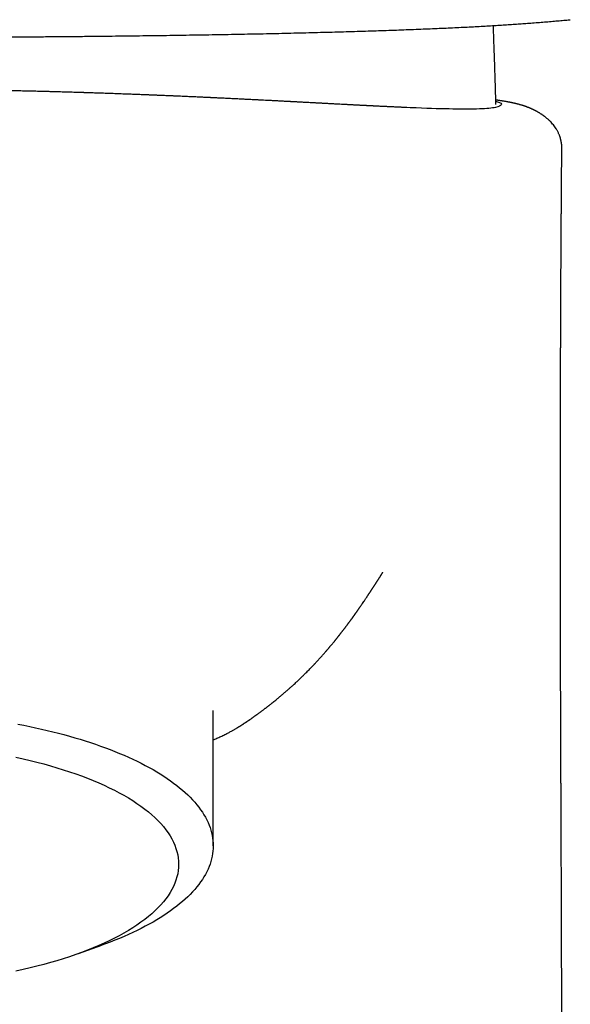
# Model space of a CAD drawing. Header units: millimetres. Extents: x 8 to 658, y 12 to 734.
# Tile 30 of 38: x 293 to 312, y 585 to 619. Entities that reach past the tile are written whole.
import ezdxf

# ---------------------------------------------------------------- set-up
doc = ezdxf.new("R2010")
doc.units = ezdxf.units.MM

msp = doc.modelspace()

# ---------------------------------------------------------------- linework, layer by layer
at = {"color": 7, "linetype": 'Continuous', "lineweight": 30}
for p, q in [((311.602, 618.797), (311.673, 618.804)), ((309.004, 618.544), (309.002, 618.6)), ((299.279, 590.142), (299.279, 594.835)), ((294.599, 586.402), (295.413, 586.695))]:
    msp.add_line(p, q, dxfattribs=at)
at = {"color": 7, "linetype": 'Continuous', "lineweight": 30, "flags": 128}
for points in [[(292.496, 594.365), (292.704, 594.325), (292.91, 594.283), (293.114, 594.24), (293.315, 594.195), (293.515, 594.148), (293.712, 594.101), (293.906, 594.051), (294.098, 594), (294.288, 593.948), (294.475, 593.895), (294.659, 593.84), (294.84, 593.783), (295.019, 593.725), (295.195, 593.666), (295.368, 593.606), (295.537, 593.544), (295.704, 593.481), (295.868, 593.417), (296.028, 593.351), (296.185, 593.285), (296.339, 593.217), (296.489, 593.148), (296.636, 593.078), (296.78, 593.007), (296.92, 592.934), (297.056, 592.861), (297.189, 592.787), (297.318, 592.711), (297.443, 592.635), (297.564, 592.558), (297.682, 592.48), (297.795, 592.401), (297.905, 592.321), (298.011, 592.24), (298.113, 592.159), (298.21, 592.077), (298.304, 591.994), (298.393, 591.91), (298.479, 591.826), (298.56, 591.741), (298.637, 591.655), (298.71, 591.569), (298.778, 591.483), (298.842, 591.396), (298.902, 591.308), (298.958, 591.22), (299.009, 591.132), (299.055, 591.043), (299.098, 590.954), (299.136, 590.864), (299.169, 590.775), (299.198, 590.685), (299.223, 590.595), (299.243, 590.505), (299.259, 590.414), (299.27, 590.324), (299.277, 590.233), (299.279, 590.142), (299.277, 590.052), (299.27, 589.961), (299.259, 589.871), (299.243, 589.78), (299.223, 589.69), (299.198, 589.6), (299.169, 589.51), (299.136, 589.42), (299.098, 589.331), (299.055, 589.242), (299.009, 589.153), (298.958, 589.065), (298.902, 588.977), (298.842, 588.889), (298.778, 588.802), (298.71, 588.715), (298.637, 588.629), (298.56, 588.544), (298.479, 588.459), (298.393, 588.375), (298.304, 588.291), (298.21, 588.208), (298.113, 588.126), (298.011, 588.045), (297.905, 587.964), (297.795, 587.884), (297.682, 587.805), (297.564, 587.727), (297.443, 587.65), (297.318, 587.573), (297.189, 587.498), (297.056, 587.424), (296.92, 587.351), (296.78, 587.278), (296.636, 587.207), (296.489, 587.137), (296.339, 587.068), (296.185, 587), (296.028, 586.933), (295.868, 586.868), (295.704, 586.804), (295.537, 586.741), (295.413, 586.695)], [(292.432, 593.213), (292.679, 593.159), (292.922, 593.103), (293.161, 593.044), (293.396, 592.982), (293.627, 592.919), (293.853, 592.853), (294.075, 592.784), (294.293, 592.713), (294.505, 592.641), (294.713, 592.566), (294.916, 592.489), (295.113, 592.409), (295.305, 592.328), (295.491, 592.245), (295.672, 592.16), (295.847, 592.074), (296.016, 591.985), (296.179, 591.895), (296.336, 591.803), (296.487, 591.71), (296.632, 591.615), (296.77, 591.518), (296.902, 591.42), (297.027, 591.321), (297.145, 591.221), (297.257, 591.12), (297.361, 591.017), (297.459, 590.913), (297.55, 590.809), (297.634, 590.703), (297.711, 590.597), (297.78, 590.49), (297.843, 590.382), (297.898, 590.274), (297.946, 590.165), (297.986, 590.055), (298.02, 589.946), (298.046, 589.836), (298.064, 589.725), (298.075, 589.615), (298.079, 589.505)], [(298.079, 589.505), (298.075, 589.394), (298.064, 589.284), (298.046, 589.174), (298.02, 589.064), (297.986, 588.954), (297.946, 588.845), (297.898, 588.736), (297.843, 588.627), (297.78, 588.52), (297.711, 588.412), (297.634, 588.306), (297.55, 588.201), (297.459, 588.096), (297.361, 587.992), (297.257, 587.89), (297.145, 587.788), (297.027, 587.688), (296.902, 587.589), (296.77, 587.491), (296.632, 587.395), (296.487, 587.3), (296.336, 587.206), (296.179, 587.114), (296.016, 587.024), (295.847, 586.936), (295.672, 586.849), (295.491, 586.764), (295.305, 586.681), (295.113, 586.6), (294.916, 586.521), (294.713, 586.444), (294.505, 586.369), (294.293, 586.296), (294.075, 586.225), (293.853, 586.157), (293.627, 586.091), (293.396, 586.027), (293.161, 585.966), (292.922, 585.907), (292.679, 585.85), (292.432, 585.796)]]:
    msp.add_lwpolyline(points, dxfattribs=at)
at = {"color": 7, "linetype": 'Continuous', "lineweight": 30}
for points, knots in [([(287.405, 618.192), (287.53, 618.192), (287.844, 618.192), (288.347, 618.193), (288.913, 618.194), (289.477, 618.195), (290.04, 618.197), (290.602, 618.199), (291.162, 618.201), (291.728, 618.204), (292.301, 618.207), (292.88, 618.211), (293.456, 618.215), (294.029, 618.22), (294.599, 618.225), (295.138, 618.23), (295.647, 618.236), (296.126, 618.241), (296.602, 618.247), (297.075, 618.253), (297.542, 618.259), (298.003, 618.266), (298.458, 618.273), (298.908, 618.28), (299.357, 618.287), (299.804, 618.295), (300.25, 618.304), (300.69, 618.312), (301.124, 618.321), (301.553, 618.33), (301.975, 618.34), (302.391, 618.35), (302.801, 618.36), (303.204, 618.371), (303.602, 618.381), (303.993, 618.393), (304.375, 618.404), (304.748, 618.416), (305.11, 618.427), (305.464, 618.44), (305.811, 618.452), (306.152, 618.465), (306.486, 618.478), (306.811, 618.491), (307.128, 618.505), (307.436, 618.518), (307.736, 618.532), (308.027, 618.547), (308.309, 618.561), (308.581, 618.576), (308.844, 618.591), (309.099, 618.606), (309.343, 618.621), (309.579, 618.637), (309.806, 618.652), (310.026, 618.667), (310.253, 618.684), (310.486, 618.702), (310.724, 618.721), (310.954, 618.74), (311.176, 618.759), (311.393, 618.778), (311.532, 618.791), (311.602, 618.798)], [0, 0, 0, 0, 0.011731, 0.029467, 0.047183, 0.064879, 0.082557, 0.100217, 0.117861, 0.135488, 0.153939, 0.172374, 0.190797, 0.209208, 0.22761, 0.246009, 0.261754, 0.277516, 0.293291, 0.309077, 0.324872, 0.340389, 0.355909, 0.371428, 0.386943, 0.40277, 0.418589, 0.434398, 0.450197, 0.465983, 0.481757, 0.497517, 0.513266, 0.529059, 0.544885, 0.560729, 0.57658, 0.592142, 0.607684, 0.623196, 0.638668, 0.654418, 0.670136, 0.685835, 0.701522, 0.717208, 0.732897, 0.748592, 0.764263, 0.779948, 0.795649, 0.811371, 0.827114, 0.842597, 0.8581, 0.873619, 0.889151, 0.907651, 0.926154, 0.944651, 0.963133, 0.981589, 1, 1, 1, 1]), ([(309.091, 615.858), (309.085, 616.064), (309.073, 616.506), (309.05, 617.222), (309.026, 617.911), (309.01, 618.365), (309.004, 618.544)], [0, 0, 0, 0, 0.229409, 0.493625, 0.799696, 1, 1, 1, 1]), ([(305.951, 615.757), (305.94, 615.758), (305.918, 615.759), (305.877, 615.761), (305.829, 615.763), (305.774, 615.765), (305.717, 615.768), (305.662, 615.77), (305.606, 615.773), (305.561, 615.775), (305.529, 615.776), (305.511, 615.777), (305.496, 615.778), (305.481, 615.779), (305.458, 615.78), (305.428, 615.781), (305.389, 615.783), (305.349, 615.785), (305.308, 615.787), (305.258, 615.789), (305.201, 615.792), (305.14, 615.795), (305.073, 615.798), (305.014, 615.801), (304.963, 615.803), (304.925, 615.805), (304.889, 615.807), (304.858, 615.809), (304.833, 615.81), (304.816, 615.811), (304.802, 615.811), (304.789, 615.812), (304.774, 615.813), (304.755, 615.814), (304.734, 615.815), (304.706, 615.816), (304.673, 615.818), (304.634, 615.82), (304.596, 615.822), (304.553, 615.824), (304.506, 615.826), (304.455, 615.829), (304.406, 615.831), (304.357, 615.834), (304.311, 615.836), (304.269, 615.839), (304.227, 615.841), (304.184, 615.843), (304.138, 615.845), (304.092, 615.848), (304.049, 615.85), (304.016, 615.852), (303.99, 615.853), (303.963, 615.855), (303.928, 615.856), (303.886, 615.859), (303.838, 615.861), (303.786, 615.864), (303.713, 615.868), (303.618, 615.873), (303.499, 615.879), (303.397, 615.884), (303.316, 615.889), (303.262, 615.892), (303.212, 615.894), (303.169, 615.897), (303.131, 615.899), (303.097, 615.9), (303.068, 615.902), (303.04, 615.903), (303.011, 615.905), (302.98, 615.906), (302.939, 615.909), (302.887, 615.911), (302.822, 615.915), (302.744, 615.919), (302.65, 615.924), (302.537, 615.93), (302.415, 615.936), (302.316, 615.942), (302.243, 615.945), (302.199, 615.948), (302.155, 615.95), (302.113, 615.952), (302.077, 615.954), (302.047, 615.956), (302.023, 615.957), (302.005, 615.958), (301.988, 615.959), (301.968, 615.96), (301.941, 615.961), (301.907, 615.963), (301.87, 615.965), (301.832, 615.967), (301.794, 615.969), (301.745, 615.972), (301.685, 615.975), (301.617, 615.978), (301.553, 615.982), (301.494, 615.985), (301.439, 615.988), (301.374, 615.991), (301.294, 615.995), (301.195, 616), (301.085, 616.006), (300.988, 616.011), (300.912, 616.015), (300.863, 616.017), (300.822, 616.019), (300.785, 616.021), (300.75, 616.023), (300.709, 616.025), (300.629, 616.029), (300.509, 616.035), (300.348, 616.043), (300.181, 616.051), (300.009, 616.06), (299.834, 616.068), (299.659, 616.077), (299.525, 616.083), (299.434, 616.087), (299.384, 616.09), (299.334, 616.092), (299.285, 616.094), (299.239, 616.097), (299.2, 616.098), (299.169, 616.1), (299.146, 616.101), (299.127, 616.102), (299.106, 616.103), (299.077, 616.104), (299.04, 616.106), (298.995, 616.108), (298.948, 616.11), (298.901, 616.112), (298.855, 616.114), (298.81, 616.116), (298.766, 616.118), (298.708, 616.121), (298.637, 616.124), (298.554, 616.128), (298.473, 616.131), (298.388, 616.135), (298.297, 616.139), (298.197, 616.143), (298.091, 616.148), (297.976, 616.153), (297.867, 616.158), (297.767, 616.162), (297.678, 616.166), (297.589, 616.169), (297.505, 616.173), (297.432, 616.176), (297.372, 616.178), (297.325, 616.18), (297.29, 616.182), (297.26, 616.183), (297.234, 616.184), (297.208, 616.185), (297.177, 616.186), (297.14, 616.188), (297.096, 616.19), (297.045, 616.192), (296.987, 616.194), (296.923, 616.196), (296.853, 616.199), (296.737, 616.204), (296.579, 616.21), (296.368, 616.218), (296.147, 616.226), (295.918, 616.234), (295.692, 616.242), (295.474, 616.25), (295.265, 616.257), (295.108, 616.262), (294.999, 616.265), (294.938, 616.267), (294.884, 616.269), (294.842, 616.27), (294.813, 616.271), (294.793, 616.272), (294.775, 616.273), (294.751, 616.273), (294.719, 616.274), (294.68, 616.275), (294.637, 616.277), (294.593, 616.278), (294.547, 616.28), (294.479, 616.282), (294.385, 616.284), (294.27, 616.288), (294.152, 616.291), (294.034, 616.295), (293.91, 616.298), (293.772, 616.302), (293.619, 616.306), (293.449, 616.311), (293.268, 616.315), (293.076, 616.32), (292.873, 616.325), (292.66, 616.33), (292.435, 616.335), (292.23, 616.339), (292.046, 616.343), (291.886, 616.346), (291.728, 616.349), (291.575, 616.352), (291.432, 616.355), (291.298, 616.357), (291.169, 616.359), (291.047, 616.362), (290.932, 616.363), (290.829, 616.365), (290.736, 616.366), (290.662, 616.368), (290.603, 616.368), (290.56, 616.369), (290.525, 616.37), (290.491, 616.37), (290.455, 616.371), (290.412, 616.371), (290.362, 616.372), (290.304, 616.373), (290.229, 616.374), (290.135, 616.375), (290.017, 616.376), (289.887, 616.378), (289.742, 616.379), (289.601, 616.38), (289.465, 616.382), (289.337, 616.383), (289.203, 616.384), (289.067, 616.385), (288.934, 616.386), (288.81, 616.386), (288.695, 616.387), (288.587, 616.388), (288.482, 616.388), (288.38, 616.388), (288.283, 616.389), (288.197, 616.389), (288.122, 616.389), (288.058, 616.389), (288.007, 616.388), (287.968, 616.388), (287.941, 616.388), (287.92, 616.388), (287.897, 616.388), (287.865, 616.387), (287.825, 616.387), (287.779, 616.387), (287.731, 616.386), (287.67, 616.386), (287.622, 616.385), (287.59, 616.385), (287.586, 616.386)], [0, 0, 0, 0, 0.003194, 0.006429, 0.011279, 0.015849, 0.020181, 0.024529, 0.02894, 0.033404, 0.035229, 0.036656, 0.037922, 0.039226, 0.040566, 0.043948, 0.047544, 0.051356, 0.055401, 0.05987, 0.064817, 0.069572, 0.074707, 0.080225, 0.082959, 0.08578, 0.088537, 0.090831, 0.092639, 0.093862, 0.094741, 0.095775, 0.097082, 0.098662, 0.100515, 0.102641, 0.105999, 0.109432, 0.112722, 0.115869, 0.12012, 0.124085, 0.127768, 0.131173, 0.13434, 0.136989, 0.139788, 0.142739, 0.14584, 0.149093, 0.152372, 0.154595, 0.156019, 0.158033, 0.160649, 0.163867, 0.167685, 0.171755, 0.17581, 0.183885, 0.191924, 0.199942, 0.20369, 0.207146, 0.210249, 0.212999, 0.215395, 0.217552, 0.219416, 0.221153, 0.223075, 0.225206, 0.227543, 0.231636, 0.236242, 0.241362, 0.24859, 0.255932, 0.263408, 0.271038, 0.273511, 0.276002, 0.278512, 0.280915, 0.282972, 0.284651, 0.285992, 0.286996, 0.287845, 0.289111, 0.290818, 0.292964, 0.295462, 0.297928, 0.30032, 0.302637, 0.307225, 0.31149, 0.315432, 0.319052, 0.32235, 0.325494, 0.330631, 0.3363, 0.342504, 0.349244, 0.352373, 0.355122, 0.357429, 0.359295, 0.361205, 0.363544, 0.366314, 0.375384, 0.384651, 0.394101, 0.403737, 0.413391, 0.422813, 0.432008, 0.434611, 0.437195, 0.439761, 0.44231, 0.444763, 0.446827, 0.44839, 0.449583, 0.450425, 0.451451, 0.452901, 0.455022, 0.457578, 0.460144, 0.462666, 0.465144, 0.46758, 0.469972, 0.472321, 0.476971, 0.481441, 0.485737, 0.490186, 0.494993, 0.500067, 0.505493, 0.511273, 0.517409, 0.521699, 0.526148, 0.53069, 0.534823, 0.538445, 0.541556, 0.543643, 0.545414, 0.54688, 0.548119, 0.549312, 0.55084, 0.552728, 0.554969, 0.557564, 0.560514, 0.563816, 0.567472, 0.571261, 0.581488, 0.591439, 0.602936, 0.614065, 0.624838, 0.63521, 0.645148, 0.654651, 0.657692, 0.660686, 0.663348, 0.665415, 0.666623, 0.667465, 0.668228, 0.669251, 0.670865, 0.67282, 0.674863, 0.67696, 0.679111, 0.681317, 0.686729, 0.692442, 0.697797, 0.703393, 0.709236, 0.715416, 0.722877, 0.730808, 0.739208, 0.748081, 0.757428, 0.767249, 0.777545, 0.788319, 0.795464, 0.802805, 0.810178, 0.817147, 0.823687, 0.829799, 0.835484, 0.841243, 0.846484, 0.851207, 0.855412, 0.8591, 0.861403, 0.863361, 0.864958, 0.866286, 0.867893, 0.869832, 0.872117, 0.874703, 0.877586, 0.882221, 0.887465, 0.893317, 0.899778, 0.90685, 0.912262, 0.917985, 0.924018, 0.930273, 0.936245, 0.941754, 0.946911, 0.951716, 0.956171, 0.961017, 0.965369, 0.969228, 0.972599, 0.975486, 0.977896, 0.979594, 0.980984, 0.98176, 0.982892, 0.984581, 0.986717, 0.98929, 0.991936, 0.994477, 0.999167, 1, 1, 1, 1]), ([(309.088, 615.967), (309.094, 615.966), (309.286, 615.928), (309.311, 615.846), (309.148, 615.75), (308.584, 615.7), (307.638, 615.699), (306.728, 615.723), (306.036, 615.755), (305.887, 615.761)], [0, 0, 0, 0, 0.0062483, 0.1930295, 0.3849879, 0.5725952, 0.7590942, 0.9484244, 1, 1, 1, 1]), ([(311.379, 614.345), (311.379, 614.364), (311.378, 614.399), (311.375, 614.447), (311.372, 614.484), (311.367, 614.521), (311.361, 614.559), (311.354, 614.599), (311.346, 614.633), (311.338, 614.663), (311.33, 614.691), (311.322, 614.72), (311.311, 614.751), (311.299, 614.785), (311.285, 614.82), (311.268, 614.859), (311.247, 614.902), (311.225, 614.944), (311.203, 614.983), (311.174, 615.03), (311.136, 615.087), (311.086, 615.153), (311.032, 615.216), (310.985, 615.267), (310.944, 615.306), (310.912, 615.337), (310.879, 615.366), (310.849, 615.392), (310.823, 615.413), (310.802, 615.429), (310.784, 615.443), (310.767, 615.456), (310.748, 615.47), (310.726, 615.486), (310.704, 615.501), (310.68, 615.517), (310.656, 615.533), (310.629, 615.55), (310.601, 615.567), (310.575, 615.583), (310.551, 615.597), (310.53, 615.609), (310.51, 615.62), (310.491, 615.63), (310.47, 615.641), (310.449, 615.652), (310.428, 615.663), (310.409, 615.672), (310.392, 615.68), (310.379, 615.687), (310.367, 615.692), (310.354, 615.698), (310.339, 615.705), (310.32, 615.714), (310.299, 615.723), (310.275, 615.733), (310.252, 615.743), (310.23, 615.752), (310.211, 615.759), (310.193, 615.766), (310.178, 615.772), (310.163, 615.778), (310.147, 615.784), (310.129, 615.79), (310.111, 615.797), (310.092, 615.803), (310.076, 615.809), (310.061, 615.813), (310.049, 615.818), (310.038, 615.821), (310.023, 615.826), (310.006, 615.831), (309.985, 615.838), (309.958, 615.846), (309.927, 615.855), (309.894, 615.864), (309.864, 615.872), (309.837, 615.879), (309.81, 615.886), (309.782, 615.893), (309.756, 615.899), (309.733, 615.904), (309.714, 615.908), (309.697, 615.912), (309.681, 615.915), (309.666, 615.918), (309.651, 615.922), (309.635, 615.925), (309.619, 615.928), (309.602, 615.932), (309.585, 615.935), (309.567, 615.939), (309.548, 615.942), (309.528, 615.946), (309.506, 615.95), (309.479, 615.955), (309.444, 615.961), (309.401, 615.968), (309.36, 615.975), (309.322, 615.981), (309.289, 615.987), (309.258, 615.991), (309.23, 615.996), (309.204, 616), (309.178, 616.003), (309.147, 616.008), (309.117, 616.012), (309.095, 616.015), (309.087, 616.016)], [0, 0, 0, 0, 0.0100083, 0.0182454, 0.0247691, 0.0296214, 0.0377025, 0.0448114, 0.0509763, 0.0562163, 0.0607309, 0.0655642, 0.0720347, 0.0780814, 0.0850641, 0.0929681, 0.1017764, 0.1111247, 0.11944, 0.1265543, 0.142342, 0.1584688, 0.1750197, 0.1922101, 0.2017043, 0.2118875, 0.2224502, 0.2316354, 0.2393454, 0.2456027, 0.2502823, 0.255182, 0.2611243, 0.268101, 0.2761019, 0.2821224, 0.2897654, 0.2990192, 0.308193, 0.3166941, 0.3246182, 0.3311683, 0.3375136, 0.3438878, 0.350814, 0.35831, 0.3658521, 0.3723401, 0.3782274, 0.3828144, 0.3862259, 0.3904779, 0.3962897, 0.4029199, 0.4108248, 0.4195574, 0.4280501, 0.4362601, 0.4439572, 0.4507563, 0.4561992, 0.4616077, 0.4679802, 0.4753209, 0.4830836, 0.4900082, 0.4971488, 0.5030192, 0.5076695, 0.5123911, 0.5177711, 0.5258105, 0.5349404, 0.5449022, 0.5620642, 0.5779077, 0.5915512, 0.604887, 0.6185261, 0.6327558, 0.6484293, 0.6588803, 0.6692766, 0.6784895, 0.6865011, 0.6943382, 0.7028086, 0.7120276, 0.7209258, 0.7288725, 0.7391025, 0.7486883, 0.7589652, 0.7699332, 0.7815924, 0.7939437, 0.8148122, 0.8374882, 0.8619711, 0.87986, 0.896869, 0.9126116, 0.9270886, 0.9403007, 0.9532327, 0.967195, 0.9880858, 1, 1, 1, 1]), ([(311.377, 582.294), (311.377, 582.31), (311.377, 582.341), (311.377, 582.389), (311.377, 582.435), (311.377, 582.478), (311.377, 582.517), (311.377, 582.552), (311.377, 582.591), (311.377, 582.634), (311.377, 582.68), (311.377, 582.722), (311.377, 582.76), (311.377, 582.798), (311.377, 582.841), (311.377, 582.89), (311.377, 582.941), (311.377, 582.988), (311.377, 583.033), (311.377, 583.08), (311.377, 583.129), (311.377, 583.199), (311.377, 583.289), (311.377, 583.402), (311.376, 583.515), (311.376, 583.629), (311.376, 583.741), (311.376, 583.837), (311.376, 583.911), (311.376, 583.966), (311.376, 584.019), (311.376, 584.074), (311.376, 584.128), (311.376, 584.176), (311.376, 584.218), (311.376, 584.261), (311.376, 584.313), (311.375, 584.364), (311.375, 584.414), (311.375, 584.457), (311.375, 584.498), (311.375, 584.535), (311.375, 584.571), (311.375, 584.611), (311.375, 584.654), (311.375, 584.697), (311.375, 584.735), (311.375, 584.771), (311.375, 584.809), (311.375, 584.85), (311.375, 584.889), (311.375, 584.923), (311.374, 584.955), (311.374, 584.99), (311.374, 585.033), (311.374, 585.08), (311.374, 585.128), (311.374, 585.174), (311.374, 585.221), (311.374, 585.266), (311.374, 585.306), (311.374, 585.343), (311.374, 585.394), (311.373, 585.46), (311.373, 585.537), (311.373, 585.612), (311.373, 585.683), (311.373, 585.752), (311.373, 585.818), (311.373, 585.882), (311.372, 585.943), (311.372, 585.998), (311.372, 586.05), (311.372, 586.1), (311.372, 586.151), (311.372, 586.199), (311.372, 586.24), (311.372, 586.278), (311.371, 586.317), (311.371, 586.359), (311.371, 586.397), (311.371, 586.428), (311.371, 586.457), (311.371, 586.49), (311.371, 586.536), (311.371, 586.588), (311.371, 586.643), (311.37, 586.691), (311.37, 586.734), (311.37, 586.782), (311.37, 586.839), (311.37, 586.91), (311.37, 586.976), (311.369, 587.032), (311.369, 587.073), (311.369, 587.111), (311.369, 587.157), (311.369, 587.212), (311.369, 587.273), (311.369, 587.333), (311.368, 587.394), (311.368, 587.452), (311.368, 587.5), (311.368, 587.543), (311.368, 587.584), (311.368, 587.626), (311.368, 587.665), (311.367, 587.701), (311.367, 587.737), (311.367, 587.773), (311.367, 587.808), (311.367, 587.841), (311.367, 587.874), (311.367, 587.909), (311.367, 587.948), (311.366, 587.993), (311.366, 588.04), (311.366, 588.086), (311.366, 588.124), (311.366, 588.159), (311.366, 588.194), (311.366, 588.233), (311.365, 588.273), (311.365, 588.324), (311.365, 588.39), (311.365, 588.47), (311.364, 588.552), (311.364, 588.619), (311.364, 588.675), (311.364, 588.724), (311.364, 588.778), (311.363, 588.832), (311.363, 588.89), (311.363, 588.95), (311.363, 589.013), (311.363, 589.074), (311.362, 589.135), (311.362, 589.199), (311.362, 589.269), (311.362, 589.348), (311.361, 589.429), (311.361, 589.506), (311.361, 589.58), (311.36, 589.655), (311.36, 589.719), (311.36, 589.772), (311.36, 589.816), (311.36, 589.864), (311.359, 589.91), (311.359, 589.951), (311.359, 589.99), (311.359, 590.033), (311.359, 590.083), (311.358, 590.137), (311.358, 590.211), (311.358, 590.308), (311.357, 590.422), (311.357, 590.532), (311.356, 590.63), (311.356, 590.72), (311.356, 590.813), (311.355, 590.894), (311.355, 590.966), (311.355, 591.024), (311.355, 591.083), (311.354, 591.143), (311.354, 591.206), (311.354, 591.265), (311.354, 591.317), (311.354, 591.357), (311.353, 591.392), (311.353, 591.427), (311.353, 591.468), (311.353, 591.516), (311.353, 591.568), (311.352, 591.62), (311.352, 591.666), (311.352, 591.704), (311.352, 591.74), (311.352, 591.78), (311.352, 591.825), (311.351, 591.876), (311.351, 591.929), (311.351, 591.985), (311.351, 592.039), (311.351, 592.098), (311.35, 592.161), (311.35, 592.228), (311.35, 592.296), (311.349, 592.357), (311.349, 592.41), (311.349, 592.459), (311.349, 592.509), (311.349, 592.557), (311.349, 592.596), (311.348, 592.627), (311.348, 592.658), (311.348, 592.693), (311.348, 592.734), (311.348, 592.779), (311.348, 592.826), (311.347, 592.873), (311.347, 592.916), (311.347, 592.956), (311.347, 593.037), (311.346, 593.156), (311.346, 593.307), (311.345, 593.45), (311.345, 593.601), (311.344, 593.755), (311.344, 593.882), (311.343, 593.979), (311.343, 594.049), (311.343, 594.118), (311.343, 594.18), (311.342, 594.237), (311.342, 594.289), (311.342, 594.347), (311.342, 594.41), (311.342, 594.482), (311.341, 594.556), (311.341, 594.622), (311.341, 594.68), (311.341, 594.731), (311.341, 594.784), (311.34, 594.835), (311.34, 594.881), (311.34, 594.928), (311.34, 594.978), (311.34, 595.034), (311.34, 595.091), (311.339, 595.147), (311.339, 595.204), (311.339, 595.26), (311.339, 595.32), (311.339, 595.378), (311.339, 595.436), (311.338, 595.494), (311.338, 595.55), (311.338, 595.603), (311.338, 595.655), (311.338, 595.713), (311.338, 595.773), (311.337, 595.833), (311.337, 595.891), (311.337, 595.945), (311.337, 595.996), (311.337, 596.049), (311.337, 596.11), (311.337, 596.178), (311.336, 596.245), (311.336, 596.321), (311.336, 596.404), (311.336, 596.498), (311.335, 596.595), (311.335, 596.699), (311.335, 596.806), (311.335, 596.914), (311.335, 597.015), (311.334, 597.108), (311.334, 597.195), (311.334, 597.282), (311.334, 597.355), (311.334, 597.415), (311.334, 597.462), (311.333, 597.51), (311.333, 597.564), (311.333, 597.629), (311.333, 597.701), (311.333, 597.776), (311.333, 597.847), (311.333, 597.905), (311.333, 597.951), (311.333, 597.984), (311.333, 598.013), (311.333, 598.04), (311.332, 598.069), (311.332, 598.105), (311.332, 598.148), (311.332, 598.196), (311.332, 598.246), (311.332, 598.3), (311.332, 598.356), (311.332, 598.413), (311.332, 598.463), (311.332, 598.505), (311.332, 598.541), (311.332, 598.579), (311.332, 598.622), (311.332, 598.674), (311.331, 598.733), (311.331, 598.791), (311.331, 598.845), (311.331, 598.896), (311.331, 598.946), (311.331, 598.997), (311.331, 599.046), (311.331, 599.091), (311.331, 599.131), (311.331, 599.166), (311.331, 599.201), (311.331, 599.238), (311.331, 599.28), (311.331, 599.327), (311.331, 599.38), (311.331, 599.433), (311.331, 599.487), (311.33, 599.54), (311.33, 599.598), (311.33, 599.657), (311.33, 599.714), (311.33, 599.764), (311.33, 599.809), (311.33, 599.854), (311.33, 599.907), (311.33, 599.966), (311.33, 600.031), (311.33, 600.101), (311.33, 600.174), (311.33, 600.248), (311.33, 600.314), (311.33, 600.368), (311.33, 600.412), (311.33, 600.454), (311.33, 600.499), (311.33, 600.548), (311.33, 600.602), (311.33, 600.66), (311.33, 600.721), (311.33, 600.786), (311.33, 600.852), (311.33, 600.916), (311.33, 600.974), (311.33, 601.026), (311.33, 601.073), (311.33, 601.12), (311.33, 601.172), (311.329, 601.25), (311.329, 601.352), (311.329, 601.464), (311.329, 601.559), (311.329, 601.631), (311.329, 601.695), (311.329, 601.756), (311.329, 601.823), (311.329, 601.897), (311.329, 601.97), (311.33, 602.039), (311.33, 602.105), (311.33, 602.17), (311.33, 602.231), (311.33, 602.284), (311.33, 602.332), (311.33, 602.384), (311.33, 602.445), (311.33, 602.517), (311.33, 602.594), (311.33, 602.675), (311.33, 602.752), (311.33, 602.822), (311.33, 602.881), (311.33, 602.932), (311.33, 602.979), (311.33, 603.036), (311.33, 603.111), (311.33, 603.207), (311.33, 603.298), (311.33, 603.382), (311.33, 603.453), (311.33, 603.522), (311.33, 603.577), (311.33, 603.616), (311.331, 603.643), (311.331, 603.667), (311.331, 603.692), (311.331, 603.72), (311.331, 603.753), (311.331, 603.803), (311.331, 603.872), (311.331, 603.959), (311.331, 604.038), (311.331, 604.104), (311.331, 604.155), (311.331, 604.202), (311.331, 604.242), (311.331, 604.273), (311.331, 604.305), (311.331, 604.344), (311.331, 604.397), (311.332, 604.475), (311.332, 604.576), (311.332, 604.697), (311.332, 604.797), (311.332, 604.875), (311.332, 604.928), (311.332, 604.976), (311.332, 605.016), (311.332, 605.053), (311.333, 605.094), (311.333, 605.148), (311.333, 605.217), (311.333, 605.293), (311.333, 605.369), (311.333, 605.44), (311.333, 605.506), (311.333, 605.566), (311.334, 605.62), (311.334, 605.665), (311.334, 605.703), (311.334, 605.735), (311.334, 605.764), (311.334, 605.799), (311.334, 605.843), (311.334, 605.897), (311.334, 605.959), (311.335, 606.03), (311.335, 606.174), (311.335, 606.386), (311.336, 606.66), (311.337, 606.871), (311.337, 607.017), (311.337, 607.097), (311.338, 607.168), (311.338, 607.232), (311.338, 607.287), (311.338, 607.335), (311.338, 607.385), (311.338, 607.443), (311.339, 607.514), (311.339, 607.593), (311.339, 607.683), (311.34, 607.783), (311.34, 607.891), (311.34, 608.006), (311.341, 608.128), (311.341, 608.274), (311.342, 608.448), (311.343, 608.606), (311.343, 608.728), (311.343, 608.806), (311.344, 608.877), (311.344, 608.936), (311.344, 608.984), (311.344, 609.021), (311.344, 609.05), (311.344, 609.074), (311.345, 609.097), (311.345, 609.124), (311.345, 609.159), (311.345, 609.228), (311.346, 609.334), (311.346, 609.477), (311.347, 609.632), (311.348, 609.797), (311.349, 610.015), (311.35, 610.288), (311.351, 610.529), (311.352, 610.688), (311.353, 610.757), (311.353, 610.819), (311.353, 610.872), (311.354, 610.916), (311.354, 610.952), (311.354, 610.979), (311.354, 611.002), (311.354, 611.024), (311.354, 611.049), (311.355, 611.079), (311.355, 611.115), (311.355, 611.159), (311.355, 611.214), (311.356, 611.281), (311.356, 611.359), (311.357, 611.448), (311.357, 611.548), (311.358, 611.66), (311.359, 611.782), (311.36, 611.916), (311.361, 612.059), (311.362, 612.213), (311.363, 612.376), (311.364, 612.549), (311.365, 612.735), (311.367, 612.932), (311.368, 613.141), (311.37, 613.361), (311.372, 613.592), (311.374, 613.834), (311.376, 614.086), (311.378, 614.258), (311.378, 614.345)], [0, 0, 0, 0, 0.001503, 0.002981, 0.00447, 0.005875, 0.007073, 0.008089, 0.009206, 0.01066, 0.01218, 0.013483, 0.014602, 0.01572, 0.017051, 0.018611, 0.020303, 0.021764, 0.023042, 0.02451, 0.026161, 0.027657, 0.031026, 0.034598, 0.038185, 0.041575, 0.04531, 0.04864, 0.050536, 0.052249, 0.053733, 0.055503, 0.057406, 0.058806, 0.059964, 0.061327, 0.062883, 0.064788, 0.066093, 0.067527, 0.068849, 0.069908, 0.070988, 0.072216, 0.073661, 0.075054, 0.076205, 0.077215, 0.07843, 0.079748, 0.081011, 0.082069, 0.08297, 0.084024, 0.085288, 0.087051, 0.088433, 0.089737, 0.091392, 0.092771, 0.093998, 0.095086, 0.096271, 0.098759, 0.101208, 0.103505, 0.105803, 0.107829, 0.109908, 0.111983, 0.11386, 0.115637, 0.117119, 0.118681, 0.120326, 0.121873, 0.123136, 0.124194, 0.125422, 0.126805, 0.128087, 0.128962, 0.129766, 0.13078, 0.132048, 0.134015, 0.135729, 0.137183, 0.138471, 0.139708, 0.141693, 0.143865, 0.146325, 0.147841, 0.149112, 0.15016, 0.15138, 0.153424, 0.155324, 0.157063, 0.15905, 0.160993, 0.16248, 0.163598, 0.164946, 0.166315, 0.167524, 0.168598, 0.169713, 0.170899, 0.171945, 0.172976, 0.173994, 0.175037, 0.176249, 0.177641, 0.179214, 0.180698, 0.181883, 0.182829, 0.183919, 0.185175, 0.18646, 0.187679, 0.189956, 0.192586, 0.195229, 0.197584, 0.198896, 0.200408, 0.202196, 0.203925, 0.205486, 0.207558, 0.209546, 0.211446, 0.213221, 0.215245, 0.217412, 0.21984, 0.222612, 0.224925, 0.227085, 0.22954, 0.231891, 0.233091, 0.23448, 0.236058, 0.237555, 0.23879, 0.239857, 0.24125, 0.242807, 0.24452, 0.24633, 0.249737, 0.253581, 0.256994, 0.259962, 0.262765, 0.265393, 0.268658, 0.270339, 0.272181, 0.274082, 0.275865, 0.277758, 0.279926, 0.281399, 0.282647, 0.283667, 0.284673, 0.285952, 0.287469, 0.289133, 0.290861, 0.2923, 0.293406, 0.294435, 0.295677, 0.297131, 0.29863, 0.300485, 0.302132, 0.30382, 0.305586, 0.307649, 0.309658, 0.311888, 0.314023, 0.315364, 0.316861, 0.318518, 0.320104, 0.32135, 0.322146, 0.323045, 0.324167, 0.325473, 0.326863, 0.328333, 0.329946, 0.331248, 0.332345, 0.333642, 0.338868, 0.343433, 0.347755, 0.352336, 0.357481, 0.362159, 0.364255, 0.366507, 0.368737, 0.370685, 0.372372, 0.374007, 0.375618, 0.377759, 0.379937, 0.382364, 0.384656, 0.386116, 0.387746, 0.389495, 0.391078, 0.392452, 0.393863, 0.395424, 0.397172, 0.399022, 0.400841, 0.402407, 0.404307, 0.40613, 0.407981, 0.409777, 0.411551, 0.413397, 0.414969, 0.416552, 0.418289, 0.420344, 0.422141, 0.423984, 0.425748, 0.427158, 0.428754, 0.430699, 0.432933, 0.435041, 0.437016, 0.440053, 0.442817, 0.445792, 0.44913, 0.452491, 0.455862, 0.459246, 0.461901, 0.464616, 0.467384, 0.469996, 0.471514, 0.472938, 0.474395, 0.47608, 0.477977, 0.480444, 0.482797, 0.485036, 0.487103, 0.488248, 0.489273, 0.490177, 0.490961, 0.491821, 0.49293, 0.494287, 0.495869, 0.497451, 0.498974, 0.50088, 0.502687, 0.504297, 0.505586, 0.506609, 0.507713, 0.509074, 0.510694, 0.512571, 0.514553, 0.516117, 0.517688, 0.519265, 0.520849, 0.522436, 0.523865, 0.52504, 0.526168, 0.527169, 0.528325, 0.529635, 0.5311, 0.532729, 0.534544, 0.5361, 0.537771, 0.539557, 0.541458, 0.543336, 0.544891, 0.546113, 0.547549, 0.549158, 0.551022, 0.553075, 0.555252, 0.557553, 0.559965, 0.562166, 0.563706, 0.56502, 0.566277, 0.567678, 0.569221, 0.570908, 0.572671, 0.574651, 0.576676, 0.578744, 0.580808, 0.582649, 0.584242, 0.585612, 0.587063, 0.588685, 0.590478, 0.594291, 0.598287, 0.600919, 0.603203, 0.605079, 0.606875, 0.608953, 0.611307, 0.61379, 0.615791, 0.617836, 0.61992, 0.62185, 0.623531, 0.624962, 0.626348, 0.628356, 0.630641, 0.633092, 0.63562, 0.638226, 0.640291, 0.642143, 0.643744, 0.64511, 0.646509, 0.64913, 0.652118, 0.655487, 0.657651, 0.659948, 0.662203, 0.664036, 0.665095, 0.665923, 0.666571, 0.667318, 0.668208, 0.669241, 0.670416, 0.672899, 0.675644, 0.678634, 0.68022, 0.681865, 0.683378, 0.684627, 0.68561, 0.686342, 0.687614, 0.689252, 0.691253, 0.694966, 0.698728, 0.702522, 0.704322, 0.706035, 0.707525, 0.708789, 0.709829, 0.710955, 0.712599, 0.714886, 0.717413, 0.719782, 0.721992, 0.724045, 0.72594, 0.727622, 0.729055, 0.730237, 0.731168, 0.731987, 0.73302, 0.734419, 0.736094, 0.738044, 0.740268, 0.742758, 0.751484, 0.760057, 0.76848, 0.771225, 0.773724, 0.775965, 0.777948, 0.779674, 0.781143, 0.782448, 0.7844, 0.786563, 0.789047, 0.791855, 0.794987, 0.798375, 0.801985, 0.805772, 0.809737, 0.815695, 0.822013, 0.824593, 0.827115, 0.829326, 0.831217, 0.832636, 0.8338, 0.83471, 0.835366, 0.836013, 0.836873, 0.837947, 0.839234, 0.843356, 0.847837, 0.852675, 0.85786, 0.863231, 0.873126, 0.883437, 0.885804, 0.888002, 0.889929, 0.891586, 0.892972, 0.894088, 0.894934, 0.895585, 0.896204, 0.896988, 0.897936, 0.899048, 0.900323, 0.902083, 0.904175, 0.906598, 0.909353, 0.912498, 0.915985, 0.919815, 0.923986, 0.928499, 0.933263, 0.938354, 0.943774, 0.94952, 0.955719, 0.962257, 0.969134, 0.976347, 0.983896, 0.991781, 1, 1, 1, 1]), ([(304.786, 599.041), (304.787, 599.042), (304.79, 599.046), (304.795, 599.055), (304.802, 599.065), (304.809, 599.076), (304.818, 599.09), (304.829, 599.106), (304.841, 599.125), (304.855, 599.145), (304.868, 599.166), (304.879, 599.183), (304.888, 599.196), (304.894, 599.206), (304.903, 599.219), (304.912, 599.233), (304.923, 599.25), (304.934, 599.266), (304.943, 599.281), (304.951, 599.293), (304.957, 599.303), (304.964, 599.313), (304.972, 599.325), (304.981, 599.34), (304.992, 599.356), (305.003, 599.374), (305.014, 599.391), (305.024, 599.407), (305.033, 599.422), (305.042, 599.436), (305.052, 599.451), (305.063, 599.468), (305.075, 599.488), (305.088, 599.508), (305.1, 599.527), (305.11, 599.542), (305.117, 599.555), (305.124, 599.566), (305.13, 599.576), (305.136, 599.585), (305.142, 599.595), (305.148, 599.604), (305.154, 599.613), (305.159, 599.621), (305.163, 599.629), (305.167, 599.634), (305.169, 599.638), (305.17, 599.64), (305.17, 599.64), (305.17, 599.64)], [0, 0, 0, 0, 0.021256, 0.060257, 0.096534, 0.130096, 0.160954, 0.197404, 0.233502, 0.270057, 0.305598, 0.338389, 0.353483, 0.369042, 0.386523, 0.405949, 0.427321, 0.447955, 0.465728, 0.480631, 0.491554, 0.503048, 0.517315, 0.534361, 0.554196, 0.575691, 0.595758, 0.613943, 0.630238, 0.647179, 0.66408, 0.682962, 0.703831, 0.726637, 0.748043, 0.763932, 0.777316, 0.78819, 0.797917, 0.809579, 0.828037, 0.850183, 0.876074, 0.901131, 0.928443, 0.953505, 0.975268, 0.993734, 1, 1, 1, 1]), ([(299.279, 593.817), (299.298, 593.825), (299.341, 593.845), (299.405, 593.874), (299.473, 593.905), (299.542, 593.937), (299.611, 593.969), (299.68, 594.003), (299.745, 594.035), (299.804, 594.065), (299.857, 594.094), (299.907, 594.121), (299.953, 594.146), (299.994, 594.17), (300.034, 594.193), (300.071, 594.215), (300.105, 594.235), (300.135, 594.253), (300.157, 594.266), (300.175, 594.277), (300.187, 594.285), (300.197, 594.291), (300.205, 594.296), (300.216, 594.302), (300.23, 594.311), (300.247, 594.322), (300.266, 594.334), (300.283, 594.345), (300.3, 594.355), (300.317, 594.367), (300.336, 594.379), (300.357, 594.393), (300.378, 594.406), (300.399, 594.42), (300.419, 594.434), (300.44, 594.448), (300.461, 594.461), (300.479, 594.474), (300.497, 594.486), (300.515, 594.498), (300.535, 594.512), (300.556, 594.527), (300.579, 594.543), (300.604, 594.56), (300.631, 594.579), (300.659, 594.598), (300.684, 594.616), (300.707, 594.633), (300.728, 594.648), (300.75, 594.664), (300.772, 594.68), (300.794, 594.695), (300.814, 594.71), (300.837, 594.727), (300.863, 594.745), (300.891, 594.767), (300.917, 594.786), (300.943, 594.805), (300.971, 594.825), (301.003, 594.85), (301.034, 594.873), (301.063, 594.895), (301.087, 594.914), (301.113, 594.933), (301.138, 594.952), (301.161, 594.97), (301.178, 594.983), (301.191, 594.993), (301.203, 595.003), (301.219, 595.015), (301.244, 595.035), (301.28, 595.063), (301.329, 595.102), (301.387, 595.148), (301.455, 595.204), (301.533, 595.268), (301.62, 595.34), (301.711, 595.417), (301.8, 595.494), (301.883, 595.567), (301.958, 595.634), (302.027, 595.696), (302.089, 595.752), (302.143, 595.803), (302.192, 595.848), (302.233, 595.887), (302.267, 595.919), (302.295, 595.946), (302.319, 595.97), (302.342, 595.992), (302.367, 596.016), (302.395, 596.043), (302.431, 596.079), (302.475, 596.122), (302.526, 596.173), (302.58, 596.228), (302.626, 596.274), (302.662, 596.312), (302.691, 596.342), (302.715, 596.367), (302.737, 596.39), (302.757, 596.411), (302.778, 596.433), (302.801, 596.458), (302.826, 596.484), (302.854, 596.514), (302.884, 596.547), (302.916, 596.582), (302.952, 596.62), (302.987, 596.659), (303.022, 596.698), (303.057, 596.737), (303.093, 596.777), (303.125, 596.814), (303.153, 596.845), (303.174, 596.87), (303.192, 596.891), (303.208, 596.909), (303.225, 596.928), (303.241, 596.947), (303.256, 596.965), (303.269, 596.98), (303.282, 596.995), (303.296, 597.011), (303.313, 597.031), (303.333, 597.055), (303.354, 597.08), (303.374, 597.103), (303.394, 597.127), (303.417, 597.155), (303.44, 597.184), (303.463, 597.212), (303.482, 597.234), (303.497, 597.252), (303.51, 597.268), (303.524, 597.286), (303.539, 597.305), (303.555, 597.324), (303.569, 597.342), (303.582, 597.358), (303.593, 597.372), (303.604, 597.385), (303.614, 597.398), (303.625, 597.412), (303.637, 597.427), (303.649, 597.442), (303.659, 597.455), (303.668, 597.466), (303.675, 597.475), (303.682, 597.483), (303.689, 597.493), (303.697, 597.504), (303.708, 597.517), (303.719, 597.532), (303.731, 597.547), (303.742, 597.561), (303.752, 597.574), (303.762, 597.586), (303.77, 597.597), (303.779, 597.608), (303.788, 597.62), (303.798, 597.633), (303.809, 597.647), (303.822, 597.664), (303.837, 597.684), (303.853, 597.705), (303.868, 597.725), (303.879, 597.739), (303.887, 597.75), (303.893, 597.758), (303.899, 597.767), (303.908, 597.777), (303.917, 597.79), (303.928, 597.804), (303.938, 597.818), (303.947, 597.83), (303.955, 597.84), (303.961, 597.849), (303.968, 597.858), (303.976, 597.869), (303.985, 597.881), (303.995, 597.894), (304.005, 597.908), (304.015, 597.921), (304.022, 597.932), (304.029, 597.941), (304.035, 597.948), (304.041, 597.958), (304.051, 597.97), (304.062, 597.986), (304.075, 598.003), (304.089, 598.023), (304.102, 598.041), (304.115, 598.059), (304.126, 598.073), (304.135, 598.087), (304.144, 598.099), (304.152, 598.11), (304.159, 598.12), (304.166, 598.13), (304.173, 598.14), (304.18, 598.149), (304.186, 598.158), (304.193, 598.167), (304.2, 598.178), (304.209, 598.19), (304.218, 598.203), (304.228, 598.217), (304.238, 598.231), (304.248, 598.246), (304.258, 598.259), (304.268, 598.273), (304.277, 598.286), (304.285, 598.298), (304.292, 598.308), (304.299, 598.317), (304.305, 598.327), (304.313, 598.337), (304.321, 598.349), (304.33, 598.361), (304.339, 598.375), (304.349, 598.39), (304.36, 598.406), (304.372, 598.422), (304.383, 598.439), (304.394, 598.455), (304.408, 598.475), (304.424, 598.499), (304.442, 598.525), (304.469, 598.564), (304.504, 598.615), (304.539, 598.668), (304.568, 598.71), (304.589, 598.742), (304.609, 598.772), (304.627, 598.8), (304.645, 598.827), (304.659, 598.848), (304.669, 598.863), (304.677, 598.875), (304.685, 598.887), (304.693, 598.899), (304.701, 598.911), (304.709, 598.924), (304.718, 598.937), (304.728, 598.952), (304.739, 598.969), (304.75, 598.986), (304.76, 599.002), (304.768, 599.014), (304.775, 599.024), (304.779, 599.031), (304.784, 599.037), (304.787, 599.043), (304.79, 599.047), (304.792, 599.05), (304.793, 599.052), (304.794, 599.054), (304.795, 599.056), (304.796, 599.056), (304.796, 599.057), (304.796, 599.057), (304.796, 599.057), (304.796, 599.057), (304.796, 599.057), (304.796, 599.057)], [0, 0, 0, 0, 0.003464, 0.008053, 0.01309, 0.018617, 0.024661, 0.03124, 0.03837, 0.044718, 0.050843, 0.056576, 0.061918, 0.066869, 0.071432, 0.076311, 0.080653, 0.084459, 0.087729, 0.089962, 0.091854, 0.093409, 0.094825, 0.09651, 0.099145, 0.102264, 0.105425, 0.108446, 0.111043, 0.113566, 0.116604, 0.11936, 0.122375, 0.125147, 0.127574, 0.129951, 0.132024, 0.133806, 0.135309, 0.136597, 0.137855, 0.139143, 0.140506, 0.141983, 0.1436, 0.145346, 0.147325, 0.149532, 0.152039, 0.15455, 0.157016, 0.159392, 0.161605, 0.163654, 0.166996, 0.170031, 0.172862, 0.174924, 0.17745, 0.180424, 0.183612, 0.185685, 0.187811, 0.189992, 0.19222, 0.194172, 0.195603, 0.196626, 0.19729, 0.198391, 0.19981, 0.202224, 0.205252, 0.208904, 0.213185, 0.218095, 0.223636, 0.229693, 0.235469, 0.240818, 0.245748, 0.250269, 0.254395, 0.25814, 0.261526, 0.264581, 0.267237, 0.269569, 0.271541, 0.273463, 0.275726, 0.278332, 0.281266, 0.285758, 0.290771, 0.29619, 0.30157, 0.305158, 0.308278, 0.310931, 0.31323, 0.315573, 0.317998, 0.320533, 0.323636, 0.327103, 0.330965, 0.335224, 0.339638, 0.344702, 0.349362, 0.354416, 0.359737, 0.364578, 0.368813, 0.372404, 0.374689, 0.377182, 0.37989, 0.382681, 0.385162, 0.387305, 0.389225, 0.39146, 0.394488, 0.397996, 0.401893, 0.406176, 0.410658, 0.414986, 0.419162, 0.422736, 0.425817, 0.428402, 0.430708, 0.433516, 0.436901, 0.440126, 0.443083, 0.445705, 0.447994, 0.450364, 0.452499, 0.454874, 0.457489, 0.460093, 0.462339, 0.464226, 0.465754, 0.467019, 0.468606, 0.470615, 0.472998, 0.475787, 0.478602, 0.481115, 0.483607, 0.48571, 0.48761, 0.489688, 0.491953, 0.494407, 0.49705, 0.49982, 0.504144, 0.508408, 0.512229, 0.515434, 0.517074, 0.518517, 0.520243, 0.522425, 0.525063, 0.528129, 0.530892, 0.533323, 0.535423, 0.53719, 0.538982, 0.541156, 0.54371, 0.546646, 0.549759, 0.552503, 0.55481, 0.556732, 0.55831, 0.559907, 0.563092, 0.566639, 0.570574, 0.57503, 0.580024, 0.583584, 0.587096, 0.590306, 0.593214, 0.595819, 0.598129, 0.600511, 0.602829, 0.605085, 0.607278, 0.609588, 0.612337, 0.615534, 0.618858, 0.622537, 0.626259, 0.629921, 0.633524, 0.636937, 0.640621, 0.643854, 0.646638, 0.64914, 0.651647, 0.654944, 0.658257, 0.661631, 0.665448, 0.669781, 0.674591, 0.679517, 0.684465, 0.689424, 0.69427, 0.702763, 0.710829, 0.718839, 0.740258, 0.761622, 0.774313, 0.786595, 0.798043, 0.809633, 0.821291, 0.832582, 0.837917, 0.84361, 0.849705, 0.856202, 0.863101, 0.870402, 0.878107, 0.88613, 0.898362, 0.909987, 0.921005, 0.931416, 0.938899, 0.946006, 0.952724, 0.959053, 0.964995, 0.970891, 0.975457, 0.980147, 0.984999, 0.990246, 0.992317, 0.994449, 0.996642, 0.998896, 1, 1, 1, 1])]:
    msp.add_open_spline(points, degree=3, knots=knots, dxfattribs=at)

doc.saveas('drawing.dxf')
